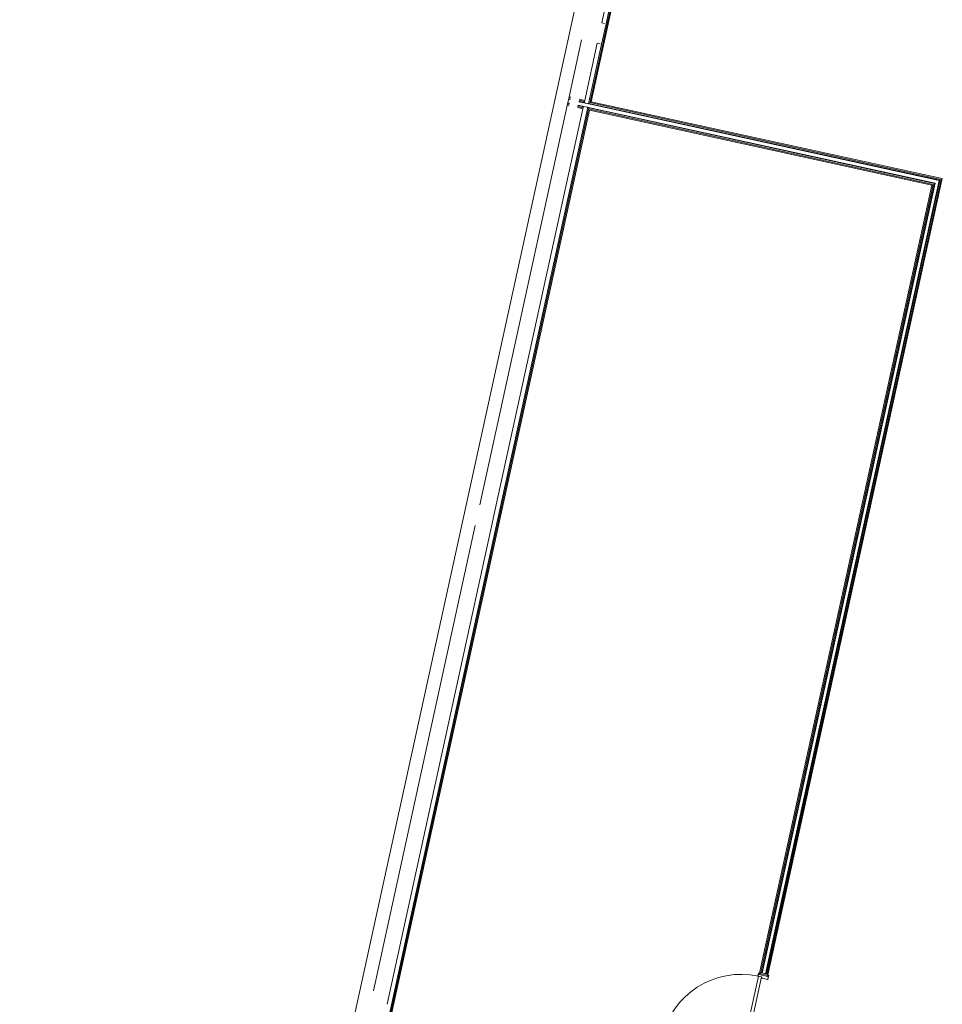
# Model space of a CAD drawing. Header units: metres. Extents: x 233012 to 233264, y 553571 to 554014.
# Tile 208 of 256: x 233183 to 233193, y 553836 to 553847. Entities that reach past the tile are written whole.
import ezdxf

# ---------------------------------------------------------------- set-up
doc = ezdxf.new("R2010")
doc.units = ezdxf.units.M
for name, color, linetype, lineweight in [('A-NL20_wanden', 252, 'Continuous', 5), ('A-NL22_binnenwanden', 252, 'Continuous', 5), ('A-NL30_deursparing', 252, 'Continuous', 5)]:
    doc.layers.add(name, color=color, linetype=linetype, lineweight=lineweight)

# ---------------------------------------------------------------- blocks, each defined once
blk = doc.blocks.new('NLRS_32_DO_WB_staal KMS1_krepel_mie - merk S_01 d100 _gen_bxh930x2315-V557-01_Situatie')
at = {"layer": 'A-NL30_deursparing'}
for p, q in [((-0.447, 0.055), (-0.447, 0.985)), ((-0.482, 0.05), (-0.482, 0.058)), ((-0.482, 0.05), (-0.482, 0.058)), ((-0.48, 0.05), (-0.482, 0.05)), ((-0.48, 0.06), (-0.449, 0.06)), ((-0.48, 0.06), (-0.449, 0.06)), ((-0.48, 0.056), (-0.48, 0.05)), ((-0.48, 0.056), (-0.48, 0.05)), ((-0.451, 0.058), (-0.478, 0.058)), ((-0.451, 0.058), (-0.478, 0.058)), ((-0.449, 0.017), (-0.449, 0.056)), ((-0.449, 0.017), (-0.449, 0.056)), ((-0.447, 0.058), (-0.447, 0.017)), ((-0.447, 0.017), (-0.447, 0.055)), ((-0.447, 0.055), (0.483, 0.055)), ((0.483, 0.017), (-0.447, 0.017)), ((-0.445, 0.015), (-0.434, 0.015)), ((-0.445, 0.015), (-0.434, 0.015)), ((-0.436, 0.013), (-0.445, 0.013)), ((-0.436, 0.013), (-0.445, 0.013)), ((-0.434, -0.056), (-0.434, 0.011)), ((-0.434, -0.056), (-0.434, 0.011)), ((-0.432, 0.013), (-0.432, -0.058)), ((0.468, -0.058), (0.468, 0.013)), ((0.47, 0.015), (0.481, 0.015)), ((0.47, 0.015), (0.481, 0.015)), ((0.47, 0.011), (0.47, -0.056)), ((0.47, 0.011), (0.47, -0.056)), ((0.481, 0.013), (0.472, 0.013)), ((0.481, 0.013), (0.472, 0.013)), ((0.483, 0.017), (0.483, 0.058)), ((0.483, 0.055), (0.483, 0.017)), ((0.485, 0.06), (0.516, 0.06)), ((0.485, 0.06), (0.516, 0.06)), ((0.485, 0.056), (0.485, 0.017)), ((0.485, 0.056), (0.485, 0.017)), ((0.514, 0.058), (0.487, 0.058)), ((0.514, 0.058), (0.487, 0.058)), ((0.516, 0.05), (0.516, 0.056)), ((0.516, 0.05), (0.516, 0.056)), ((0.518, 0.05), (0.516, 0.05)), ((0.518, 0.058), (0.518, 0.05)), ((0.518, 0.058), (0.518, 0.05)), ((-0.482, -0.058), (-0.482, -0.05)), ((-0.482, -0.05), (-0.48, -0.05)), ((-0.482, -0.058), (-0.482, -0.05)), ((-0.48, -0.05), (-0.48, -0.056)), ((-0.48, -0.05), (-0.48, -0.056)), ((-0.434, -0.06), (-0.48, -0.06)), ((-0.434, -0.06), (-0.48, -0.06)), ((-0.478, -0.058), (-0.436, -0.058)), ((-0.478, -0.058), (-0.436, -0.058)), ((0.516, -0.06), (0.47, -0.06)), ((0.516, -0.06), (0.47, -0.06)), ((0.472, -0.058), (0.514, -0.058)), ((0.472, -0.058), (0.514, -0.058)), ((0.516, -0.056), (0.516, -0.05)), ((0.516, -0.056), (0.516, -0.05)), ((0.516, -0.05), (0.518, -0.05)), ((0.518, -0.05), (0.518, -0.058)), ((0.518, -0.05), (0.518, -0.058))]:
    blk.add_line(p, q, dxfattribs=at)
at = {"layer": 'A-NL30_deursparing', "flags": 128}
for points in [[(-0.482, 0.058), (-0.482, 0.058), (-0.482, 0.059), (-0.482, 0.059), (-0.482, 0.06), (-0.481, 0.06), (-0.481, 0.06), (-0.48, 0.06)], [(-0.478, 0.058), (-0.479, 0.058), (-0.479, 0.058), (-0.48, 0.058), (-0.48, 0.057), (-0.48, 0.057), (-0.48, 0.056), (-0.48, 0.056)], [(-0.451, 0.058), (-0.451, 0.058), (-0.451, 0.058), (-0.45, 0.058), (-0.45, 0.057), (-0.45, 0.057), (-0.449, 0.056), (-0.449, 0.056)], [(-0.449, 0.06), (-0.449, 0.06), (-0.449, 0.06), (-0.448, 0.06), (-0.448, 0.059), (-0.448, 0.059), (-0.447, 0.058), (-0.447, 0.058)], [(-0.445, 0.013), (-0.446, 0.013), (-0.447, 0.013), (-0.448, 0.014), (-0.449, 0.015), (-0.449, 0.015), (-0.449, 0.016), (-0.449, 0.017)], [(-0.447, 0.017), (-0.447, 0.017), (-0.447, 0.016), (-0.447, 0.016), (-0.447, 0.015), (-0.446, 0.015), (-0.446, 0.015), (-0.445, 0.015)], [(-0.434, 0.011), (-0.434, 0.011), (-0.435, 0.012), (-0.435, 0.012), (-0.435, 0.013), (-0.436, 0.013), (-0.436, 0.013), (-0.436, 0.013)], [(-0.434, 0.015), (-0.434, 0.015), (-0.434, 0.015), (-0.433, 0.015), (-0.433, 0.014), (-0.433, 0.014), (-0.432, 0.013), (-0.432, 0.013)], [(0.468, 0.013), (0.468, 0.013), (0.468, 0.014), (0.468, 0.014), (0.468, 0.015), (0.469, 0.015), (0.469, 0.015), (0.47, 0.015)], [(0.472, 0.013), (0.471, 0.013), (0.471, 0.013), (0.47, 0.013), (0.47, 0.012), (0.47, 0.012), (0.47, 0.011), (0.47, 0.011)], [(0.481, 0.015), (0.481, 0.015), (0.481, 0.015), (0.482, 0.015), (0.482, 0.016), (0.482, 0.016), (0.483, 0.017), (0.483, 0.017)], [(0.485, 0.017), (0.485, 0.016), (0.484, 0.015), (0.484, 0.015), (0.483, 0.014), (0.482, 0.013), (0.481, 0.013), (0.481, 0.013)], [(0.483, 0.058), (0.483, 0.058), (0.483, 0.059), (0.483, 0.059), (0.483, 0.06), (0.484, 0.06), (0.484, 0.06), (0.485, 0.06)], [(0.485, 0.056), (0.485, 0.056), (0.485, 0.057), (0.485, 0.057), (0.485, 0.058), (0.486, 0.058), (0.486, 0.058), (0.487, 0.058)], [(0.516, 0.056), (0.516, 0.056), (0.515, 0.057), (0.515, 0.057), (0.515, 0.058), (0.514, 0.058), (0.514, 0.058), (0.514, 0.058)], [(0.516, 0.06), (0.516, 0.06), (0.516, 0.06), (0.517, 0.06), (0.517, 0.059), (0.517, 0.059), (0.518, 0.058), (0.518, 0.058)], [(-0.48, -0.06), (-0.481, -0.06), (-0.481, -0.06), (-0.482, -0.06), (-0.482, -0.059), (-0.482, -0.059), (-0.482, -0.058), (-0.482, -0.058)], [(-0.48, -0.056), (-0.48, -0.056), (-0.48, -0.057), (-0.48, -0.057), (-0.48, -0.058), (-0.479, -0.058), (-0.479, -0.058), (-0.478, -0.058)], [(-0.436, -0.058), (-0.436, -0.058), (-0.436, -0.058), (-0.435, -0.058), (-0.435, -0.057), (-0.435, -0.057), (-0.434, -0.056), (-0.434, -0.056)], [(-0.432, -0.058), (-0.432, -0.058), (-0.433, -0.059), (-0.433, -0.059), (-0.433, -0.06), (-0.434, -0.06), (-0.434, -0.06), (-0.434, -0.06)], [(0.47, -0.06), (0.469, -0.06), (0.469, -0.06), (0.468, -0.06), (0.468, -0.059), (0.468, -0.059), (0.468, -0.058), (0.468, -0.058)], [(0.47, -0.056), (0.47, -0.056), (0.47, -0.057), (0.47, -0.057), (0.47, -0.058), (0.471, -0.058), (0.471, -0.058), (0.472, -0.058)], [(0.514, -0.058), (0.514, -0.058), (0.514, -0.058), (0.515, -0.058), (0.515, -0.057), (0.515, -0.057), (0.516, -0.056), (0.516, -0.056)], [(0.518, -0.058), (0.518, -0.058), (0.517, -0.059), (0.517, -0.059), (0.517, -0.06), (0.516, -0.06), (0.516, -0.06), (0.516, -0.06)]]:
    blk.add_lwpolyline(points, dxfattribs=at)
at = {"layer": 'A-NL30_deursparing'}
blk.add_arc((-0.447, 0.055), 0.93, 0, 90, dxfattribs=at)
for centre, major_axis, start_param, end_param in [((-0.48, 0.058), (0.0019, 0.00063), 1.249046, 2.819842), ((-0.478, 0.056), (-0.00046, 0.00195), 6.051362, 7.622158), ((-0.451, 0.056), (0.00096, 0.00175), 5.214423, 6.785219), ((-0.449, 0.058), (0.00169, 0.00105), 5.729611, 7.300407), ((-0.445, 0.017), (-0.00153, 0.0037), 1.178098, 2.748894), ((-0.445, 0.017), (0.0007, 0.00187), 1.930211, 3.501008), ((-0.436, 0.011), (-0.00063, 0.0019), 4.390638, 5.961435), ((-0.434, 0.013), (0.00173, 0.001), 5.757361, 7.328157), ((0.47, 0.013), (0.00052, 0.00193), 0.264037, 1.834833), ((0.472, 0.011), (-0.00166, 0.00112), 5.307534, 6.87833), ((0.481, 0.017), (0.0019, 0.00063), 4.390638, 5.961435), ((0.481, 0.017), (-0.00179, 0.00358), 2.677944, 4.248741), ((0.485, 0.058), (0.00184, 0.00076), 1.178097, 2.748894), ((0.487, 0.056), (0.00052, 0.00193), 0.264037, 1.834834), ((0.514, 0.056), (-0.0017, 0.00105), 3.695166, 5.265962), ((0.516, 0.058), (0.00116, 0.00163), 5.330419, 6.901215), ((-0.48, -0.058), (0.00191, 0.00058), 2.847591, 4.418388), ((-0.478, -0.056), (0.00012, 0.002), 1.632974, 3.20377), ((-0.436, -0.056), (0.00168, 0.00108), 4.140304, 5.449301), ((-0.434, -0.058), (0.00168, 0.00108), 4.140305, 5.711101), ((0.47, -0.058), (0.00162, 0.00117), 2.517069, 4.087865), ((0.472, -0.056), (-0.00087, 0.0018), 1.379946, 2.688943), ((0.514, -0.056), (-0.00067, 0.00188), 2.798727, 4.369524), ((0.516, -0.058), (0.00077, 0.00185), 3.534292, 5.105088)]:
    blk.add_ellipse(centre, major_axis=major_axis, ratio=1, start_param=start_param, end_param=end_param, dxfattribs=at)

msp = doc.modelspace()

# ---------------------------------------------------------------- linework, layer by layer
at = {"layer": 'A-NL20_wanden'}
for p, q in [((233191.459, 553856.805), (233189.174, 553846.362)), ((233190.528, 553852.612), (233189.361, 553847.278)), ((233189.31, 553847.043), (233189.16, 553846.359)), ((233188.937, 553846.439), (233188.916, 553846.341)), ((233188.921, 553846.366), (233188.941, 553846.361)), ((233188.922, 553846.371), (233188.942, 553846.366)), ((233188.931, 553846.41), (233188.95, 553846.405)), ((233188.932, 553846.415), (233188.951, 553846.41)), ((233188.934, 553846.427), (233188.954, 553846.423)), ((233189.048, 553846.384), (233189.16, 553846.359)), ((233189.049, 553846.389), (233189.113, 553846.375)), ((233189.052, 553846.401), (233189.115, 553846.387)), ((233189.111, 553846.37), (233189.118, 553846.399)), ((233189.111, 553846.37), (233193.18, 553845.48)), ((233193.186, 553845.484), (233189.161, 553846.364)), ((233189.176, 553846.374), (233193.201, 553845.493)), ((233189.152, 553846.32), (233186.775, 553835.457)), ((233189.163, 553846.313), (233186.788, 553835.46)), ((233188.918, 553846.354), (233188.938, 553846.349)), ((233189.036, 553846.328), (233189.099, 553846.314)), ((233189.038, 553846.34), (233189.102, 553846.326)), ((233189.039, 553846.345), (233193.133, 553845.449)), ((233189.097, 553846.302), (233189.103, 553846.331)), ((233189.103, 553846.331), (233189.152, 553846.32)), ((233189.151, 553846.316), (233193.127, 553845.445)), ((233189.16, 553846.301), (233193.112, 553845.436)), ((233193.18, 553845.48), (233191.19, 553836.384)), ((233191.195, 553836.383), (233193.186, 553845.484)), ((233191.204, 553836.368), (233193.201, 553845.493)), ((233193.112, 553845.436), (233191.131, 553836.384)), ((233193.127, 553845.445), (233191.146, 553836.394)), ((233193.133, 553845.449), (233191.151, 553836.393)), ((233191.131, 553836.384), (233191.204, 553836.368)), ((233191.146, 553836.394), (233191.195, 553836.383))]:
    msp.add_line(p, q, dxfattribs=at)
at = {"layer": 'A-NL22_binnenwanden'}
for p, q in [((233192.647, 553864.094), (233182.64, 553818.363)), ((233189.191, 553846.383), (233191.466, 553856.777)), ((233190.48, 553852.622), (233189.312, 553847.288)), ((233189.361, 553847.278), (233189.31, 553847.043)), ((233189.312, 553847.288), (233189.345, 553847.281)), ((233188.937, 553846.439), (233189.08, 553847.094)), ((233189.261, 553847.054), (233189.118, 553846.399)), ((233189.293, 553847.047), (233189.261, 553847.054)), ((233188.957, 553846.435), (233188.937, 553846.439)), ((233189.118, 553846.399), (233189.054, 553846.413)), ((233193.216, 553845.503), (233189.191, 553846.383)), ((233186.805, 553835.481), (233189.17, 553846.286)), ((233187.913, 553841.76), (233188.916, 553846.341)), ((233189.097, 553846.302), (233188.069, 553841.607)), ((233188.916, 553846.341), (233188.935, 553846.337)), ((233189.033, 553846.316), (233189.097, 553846.302)), ((233189.17, 553846.286), (233193.097, 553845.426)), ((233191.214, 553836.353), (233193.216, 553845.503)), ((233193.097, 553845.426), (233191.116, 553836.375)), ((233186.695, 553836.191), (233187.862, 553841.525)), ((233188.068, 553841.6), (233186.851, 553836.038)), ((233191.116, 553836.375), (233191.214, 553836.353))]:
    msp.add_line(p, q, dxfattribs=at)

# ---------------------------------------------------------------- block references
at = {"layer": 'A-NL30_deursparing', "rotation": 77.65672900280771}
msp.add_blockref('NLRS_32_DO_WB_staal KMS1_krepel_mie - merk S_01 d100 _gen_bxh930x2315-V557-01_Situatie', (233191.058, 553835.873), dxfattribs=at)

doc.saveas('drawing.dxf')
